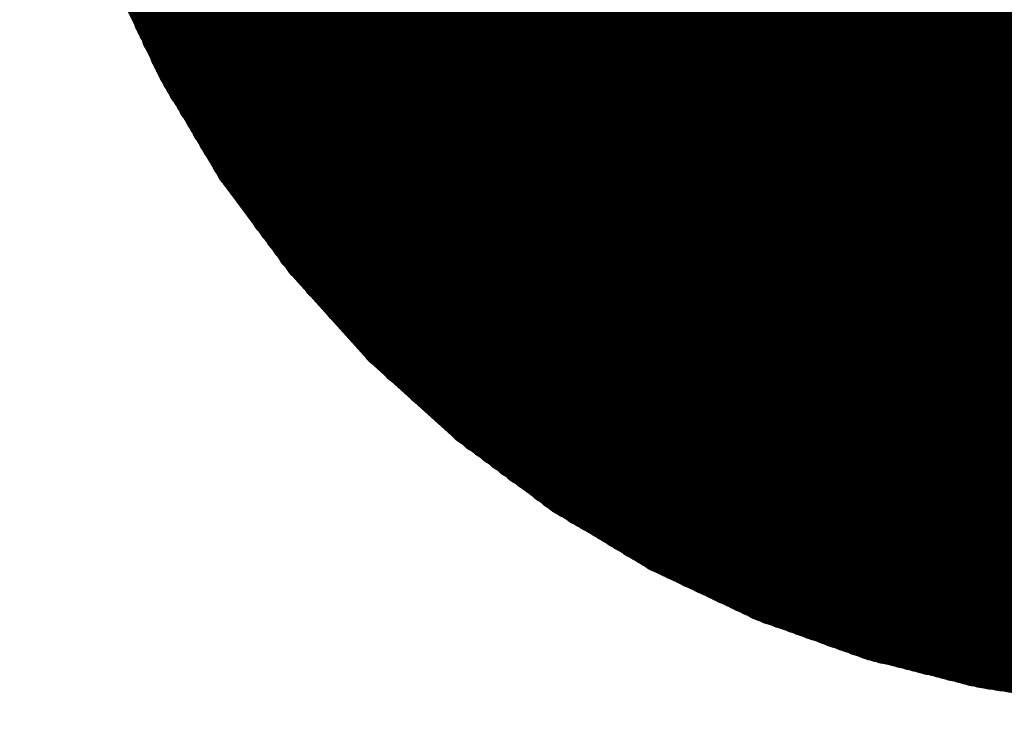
# Model space of a CAD drawing. Extents: x 0 to 65, y -0.2 to 30.2.
# Tile 174 of 237: x 35.418 to 35.885, y 15.45 to 15.777. Entities that reach past the tile are written whole.
import ezdxf

# ---------------------------------------------------------------- set-up
doc = ezdxf.new("R2010")
doc.units = 0
doc.layers.add('BOARD_GEOMETRY_SILKSCREEN_', color=1, linetype='CONTINUOUS')

msp = doc.modelspace()

# ---------------------------------------------------------------- linework, layer by layer
at = {"layer": 'BOARD_GEOMETRY_SILKSCREEN_', "const_width": 0.01905}
for points in [[(36.220654, 15.459202), (35.427666, 16.25219)], [(36.219384, 15.459202), (35.427666, 16.25092)], [(36.218622, 15.459202), (35.427666, 16.250158)], [(36.217352, 15.459202), (35.427666, 16.248888)], [(36.216336, 15.459202), (35.427666, 16.247872)], [(36.21532, 15.459202), (35.427666, 16.246856)], [(36.21405, 15.459202), (35.427666, 16.245586)], [(36.213288, 15.459202), (35.427666, 16.244824)], [(36.212018, 15.459202), (35.427666, 16.243554)], [(36.211002, 15.459202), (35.427666, 16.242538)], [(36.209986, 15.459202), (35.427666, 16.241522)], [(36.20897, 15.459202), (35.427666, 16.240252)], [(36.207954, 15.459202), (35.427666, 16.23949)], [(36.206684, 15.459202), (35.427666, 16.23822)], [(36.205668, 15.459202), (35.427666, 16.237204)], [(36.204652, 15.459202), (35.427666, 16.236188)], [(36.203636, 15.459202), (35.427666, 16.235172)], [(36.20262, 15.459202), (35.427666, 16.234156)], [(36.201604, 15.459202), (35.427666, 16.232886)], [(36.200334, 15.459202), (35.427666, 16.23187)], [(36.199572, 15.459202), (35.427666, 16.230854)], [(36.198302, 15.459202), (35.427666, 16.229838)], [(36.197286, 15.459202), (35.427666, 16.228822)], [(36.19627, 15.459202), (35.427666, 16.227806)], [(36.195, 15.459202), (35.427666, 16.226536)], [(36.194238, 15.459202), (35.427666, 16.22552)], [(36.192968, 15.459202), (35.427666, 16.224504)], [(36.191952, 15.459202), (35.427666, 16.223488)], [(36.190936, 15.459202), (35.427666, 16.222472)], [(36.189666, 15.459202), (35.427666, 16.221202)], [(36.188904, 15.459202), (35.427666, 16.22044)], [(36.187634, 15.459202), (35.427666, 16.21917)], [(36.186618, 15.459202), (35.427666, 16.218154)], [(36.185602, 15.459202), (35.427666, 16.217138)], [(36.184586, 15.459202), (35.427666, 16.215868)], [(36.18357, 15.459202), (35.427666, 16.215106)], [(36.1823, 15.459202), (35.427666, 16.213836)], [(36.181284, 15.459202), (35.427666, 16.21282)], [(36.180268, 15.459202), (35.427666, 16.211804)], [(36.179252, 15.459202), (35.427666, 16.210788)], [(36.178236, 15.459202), (35.427666, 16.209772)], [(36.17722, 15.459202), (35.427666, 16.208502)], [(36.17595, 15.459202), (35.427666, 16.207486)], [(36.174934, 15.459202), (35.427666, 16.20647)], [(36.173918, 15.459202), (35.427666, 16.205454)], [(36.172902, 15.459202), (35.427666, 16.204438)], [(36.171886, 15.459202), (35.427666, 16.203422)], [(36.170616, 15.459202), (35.427666, 16.202152)], [(36.169854, 15.459202), (35.427666, 16.201136)], [(36.168584, 15.459202), (35.427666, 16.20012)], [(36.167568, 15.459202), (35.427666, 16.199104)], [(36.166552, 15.459202), (35.427666, 16.198088)], [(36.165282, 15.459202), (35.427666, 16.196818)], [(36.16452, 15.459202), (35.427666, 16.196056)], [(36.16325, 15.459202), (35.427666, 16.194786)], [(36.162234, 15.459202), (35.427666, 16.19377)], [(36.161218, 15.459202), (35.427666, 16.192754)], [(36.160202, 15.459202), (35.427666, 16.191484)], [(36.159186, 15.459202), (35.427666, 16.190722)], [(36.157916, 15.459202), (35.427666, 16.189452)], [(36.1569, 15.459202), (35.427666, 16.188436)], [(36.155884, 15.459202), (35.427666, 16.18742)], [(36.154868, 15.459202), (35.427666, 16.18615)], [(36.153852, 15.459202), (35.427666, 16.185388)], [(36.152836, 15.459202), (35.427666, 16.184118)], [(36.151566, 15.459202), (35.427666, 16.183102)], [(36.15055, 15.459202), (35.427666, 16.182086)], [(36.149534, 15.459202), (35.427666, 16.18107)], [(36.148518, 15.459202), (35.427666, 16.180054)], [(36.147502, 15.459202), (35.427666, 16.178784)], [(36.146232, 15.459202), (35.427666, 16.177768)], [(36.14547, 15.459202), (35.427666, 16.176752)], [(36.1442, 15.459202), (35.427666, 16.175736)], [(36.143184, 15.459202), (35.427666, 16.17472)], [(36.142168, 15.459202), (35.427666, 16.173704)], [(36.140898, 15.459202), (35.427666, 16.172434)], [(36.140136, 15.459202), (35.427666, 16.171672)], [(36.138866, 15.459202), (35.427666, 16.170402)], [(36.13785, 15.459202), (35.427666, 16.169386)], [(36.136834, 15.459202), (35.427666, 16.16837)], [(36.135564, 15.459202), (35.427666, 16.1671)], [(36.134802, 15.459202), (35.427666, 16.166338)], [(36.133532, 15.459202), (35.427666, 16.165068)], [(36.132516, 15.459202), (35.427666, 16.164052)], [(36.1315, 15.459202), (35.427666, 16.163036)], [(36.130484, 15.459202), (35.427666, 16.161766)], [(36.129468, 15.459202), (35.427666, 16.161004)], [(36.128198, 15.459202), (35.427666, 16.159734)], [(36.127182, 15.459202), (35.427666, 16.158718)], [(36.126166, 15.459202), (35.427666, 16.157702)], [(36.12515, 15.459202), (35.427666, 16.156686)], [(36.124134, 15.459202), (35.427666, 16.15567)], [(36.123118, 15.459202), (35.427666, 16.1544)], [(36.121848, 15.459202), (35.427666, 16.153384)], [(36.121086, 15.459202), (35.427666, 16.152368)], [(36.119816, 15.459202), (35.427666, 16.151352)], [(36.1188, 15.459202), (35.427666, 16.150336)], [(36.117784, 15.459202), (35.427666, 16.14932)], [(36.116514, 15.459202), (35.427666, 16.14805)], [(36.115752, 15.459202), (35.427666, 16.147034)], [(36.114482, 15.459202), (35.427666, 16.146018)], [(36.113466, 15.459202), (35.427666, 16.145002)], [(36.11245, 15.459202), (35.427666, 16.143986)], [(36.11118, 15.459202), (35.427666, 16.142716)], [(36.110418, 15.459202), (35.427666, 16.141954)], [(36.109148, 15.459202), (35.427666, 16.140684)], [(36.108132, 15.459202), (35.427666, 16.139668)], [(36.107116, 15.459202), (35.427666, 16.138652)], [(36.1061, 15.459202), (35.427666, 16.137382)], [(36.105084, 15.459202), (35.427666, 16.13662)], [(36.103814, 15.459202), (35.427666, 16.13535)], [(36.102798, 15.459202), (35.427666, 16.134334)], [(36.101782, 15.459202), (35.427666, 16.133318)], [(36.100766, 15.459202), (35.427666, 16.132302)], [(36.09975, 15.459202), (35.427666, 16.131286)], [(36.098734, 15.459202), (35.427666, 16.130016)], [(36.097464, 15.459202), (35.427666, 16.129)], [(36.096448, 15.459202), (35.427666, 16.127984)], [(36.095432, 15.459202), (35.427666, 16.126968)], [(36.094416, 15.459202), (35.427666, 16.125952)], [(36.0934, 15.459202), (35.427666, 16.124936)], [(36.09213, 15.459202), (35.427666, 16.123666)], [(36.091368, 15.459202), (35.427666, 16.12265)], [(36.090098, 15.459202), (35.427666, 16.121634)], [(36.089082, 15.459202), (35.427666, 16.120618)], [(36.088066, 15.459202), (35.427666, 16.119602)], [(36.086796, 15.459202), (35.427666, 16.118332)], [(36.086034, 15.459202), (35.427666, 16.11757)], [(36.084764, 15.459202), (35.427666, 16.1163)], [(36.083748, 15.459202), (35.427666, 16.115284)], [(36.082732, 15.459202), (35.427666, 16.114268)], [(36.081462, 15.459202), (35.427666, 16.112998)], [(36.0807, 15.459202), (35.427666, 16.112236)], [(36.07943, 15.459202), (35.427666, 16.110966)], [(36.078414, 15.459202), (35.427666, 16.10995)], [(36.077398, 15.459202), (35.427666, 16.108934)], [(36.076382, 15.459202), (35.427666, 16.107664)], [(36.075366, 15.459202), (35.427666, 16.106902)], [(36.07435, 15.459202), (35.427666, 16.105632)], [(36.07308, 15.459202), (35.427666, 16.104616)], [(36.072064, 15.459202), (35.427666, 16.1036)], [(36.071048, 15.459202), (35.427666, 16.102584)], [(36.070032, 15.459202), (35.427666, 16.101568)], [(36.069016, 15.459202), (35.427666, 16.100298)], [(36.067746, 15.459202), (35.427666, 16.099282)], [(36.066984, 15.459202), (35.427666, 16.098266)], [(36.065714, 15.459202), (35.427666, 16.09725)], [(36.064698, 15.459202), (35.427666, 16.096234)], [(36.063682, 15.459202), (35.427666, 16.095218)], [(36.062412, 15.459202), (35.427666, 16.093948)], [(36.06165, 15.459202), (35.427666, 16.093186)], [(36.06038, 15.459202), (35.427666, 16.091916)], [(36.059364, 15.459202), (35.427666, 16.0909)], [(36.058348, 15.459202), (35.427666, 16.089884)], [(36.057078, 15.459202), (35.427666, 16.088614)], [(36.056316, 15.459202), (35.427666, 16.087852)], [(36.055046, 15.459202), (35.427666, 16.086582)], [(36.05403, 15.459202), (35.427666, 16.085566)], [(36.053014, 15.459202), (35.427666, 16.08455)], [(36.051998, 15.459202), (35.427666, 16.08328)], [(36.050982, 15.459202), (35.427666, 16.082518)], [(36.049712, 15.459202), (35.427666, 16.081248)], [(36.048696, 15.459202), (35.427666, 16.080232)], [(36.04768, 15.459202), (35.427666, 16.079216)], [(36.046664, 15.459202), (35.427666, 16.0782)], [(36.045648, 15.459202), (35.427666, 16.077184)], [(36.044632, 15.459202), (35.427666, 16.075914)], [(36.043362, 15.459202), (35.427666, 16.074898)], [(36.042346, 15.459202), (35.427666, 16.073882)], [(36.04133, 15.459202), (35.427666, 16.072866)], [(36.040314, 15.459202), (35.427666, 16.07185)], [(36.039298, 15.459202), (35.427666, 16.070834)], [(36.038028, 15.459202), (35.427666, 16.069564)], [(36.037266, 15.459202), (35.427666, 16.068548)], [(36.035996, 15.459202), (35.427666, 16.067532)], [(36.03498, 15.459202), (35.427666, 16.066516)], [(36.033964, 15.459202), (35.427666, 16.0655)], [(36.032694, 15.459202), (35.427666, 16.06423)], [(36.031932, 15.459202), (35.427666, 16.063468)], [(36.030662, 15.459202), (35.427666, 16.062198)], [(36.029646, 15.459202), (35.427666, 16.061182)], [(36.02863, 15.459202), (35.427666, 16.060166)], [(36.027614, 15.459202), (35.427666, 16.058896)], [(36.026598, 15.459202), (35.427666, 16.058134)], [(36.025328, 15.459202), (35.427666, 16.056864)], [(36.024312, 15.459202), (35.427666, 16.055848)], [(36.023296, 15.459202), (35.427666, 16.054832)], [(36.02228, 15.459202), (35.427666, 16.053562)], [(36.021264, 15.459202), (35.427666, 16.0528)], [(36.020248, 15.459202), (35.427666, 16.05153)], [(36.018978, 15.459202), (35.427666, 16.050514)], [(36.017962, 15.459202), (35.427666, 16.049498)], [(36.016946, 15.459202), (35.427666, 16.048482)], [(36.01593, 15.459202), (35.427666, 16.047466)], [(36.014914, 15.459202), (35.427666, 16.04645)], [(36.013644, 15.459202), (35.427666, 16.04518)], [(36.012882, 15.459202), (35.427666, 16.044164)], [(36.011612, 15.459202), (35.427666, 16.043148)], [(36.010596, 15.459202), (35.427666, 16.042132)], [(36.00958, 15.459202), (35.427666, 16.041116)], [(36.00831, 15.459202), (35.427666, 16.039846)], [(36.007548, 15.459202), (35.427666, 16.039084)], [(36.006278, 15.459202), (35.427666, 16.037814)], [(36.005262, 15.459202), (35.427666, 16.036798)], [(36.004246, 15.459202), (35.427666, 16.035782)], [(36.002976, 15.459202), (35.427666, 16.034512)], [(36.002214, 15.459202), (35.427666, 16.03375)], [(36.000944, 15.459202), (35.427666, 16.03248)], [(35.999928, 15.459202), (35.427666, 16.031464)], [(35.998912, 15.459202), (35.427666, 16.030448)], [(35.997896, 15.459202), (35.427666, 16.029178)], [(35.99688, 15.459202), (35.427666, 16.028416)], [(35.995864, 15.459202), (35.427666, 16.027146)], [(35.994594, 15.459202), (35.427666, 16.02613)], [(35.993578, 15.459202), (35.427666, 16.025114)], [(35.992562, 15.459202), (35.427666, 16.024098)], [(35.991546, 15.459202), (35.427666, 16.023082)], [(35.99053, 15.459202), (35.427666, 16.021812)], [(35.98926, 15.459202), (35.427666, 16.020796)], [(35.988498, 15.459202), (35.427666, 16.01978)], [(35.987228, 15.459202), (35.427666, 16.018764)], [(35.986212, 15.459202), (35.427666, 16.017748)], [(35.985196, 15.459202), (35.427666, 16.016732)], [(35.983926, 15.459202), (35.427666, 16.015462)], [(35.983164, 15.459202), (35.427666, 16.014446)], [(35.981894, 15.459202), (35.427666, 16.01343)], [(35.980878, 15.459202), (35.427666, 16.012414)], [(35.979608, 15.459202), (35.427666, 16.011144)], [(35.978592, 15.459202), (35.427666, 16.010128)], [(35.977322, 15.459202), (35.42792, 16.008858)], [(35.976306, 15.459456), (35.42792, 16.007842)], [(35.97529, 15.459456), (35.42792, 16.006572)], [(35.97402, 15.459456), (35.42792, 16.005556)], [(35.973004, 15.45971), (35.428174, 16.00454)], [(35.971734, 15.45971), (35.428174, 16.00327)], [(35.970718, 15.45971), (35.428174, 16.002254)], [(35.969448, 15.45971), (35.428428, 16.000984)], [(35.968432, 15.459964), (35.428428, 15.999968)], [(35.967416, 15.459964), (35.428428, 15.998698)], [(35.9664, 15.459964), (35.428428, 15.997936)], [(35.96513, 15.459964), (35.428428, 15.996666)], [(35.964114, 15.459964), (35.428428, 15.99565)], [(35.962844, 15.459964), (35.428428, 15.99438)], [(35.961828, 15.459964), (35.428682, 15.993364)], [(35.960558, 15.460218), (35.428682, 15.992094)], [(35.959542, 15.460218), (35.428682, 15.991078)], [(35.958526, 15.460218), (35.428682, 15.990062)], [(35.957256, 15.460472), (35.428936, 15.988792)], [(35.95624, 15.460472), (35.428936, 15.987776)], [(35.95497, 15.460472), (35.428936, 15.986506)], [(35.953954, 15.460472), (35.42919, 15.98549)], [(35.952684, 15.460726), (35.42919, 15.98422)], [(35.951922, 15.460726), (35.42919, 15.983204)], [(35.950652, 15.460726), (35.42919, 15.982188)], [(35.949636, 15.460726), (35.42919, 15.981172)], [(35.948366, 15.460726), (35.42919, 15.979902)], [(35.94735, 15.460726), (35.42919, 15.978886)], [(35.94608, 15.460726), (35.429444, 15.977616)], [(35.945064, 15.46098), (35.429444, 15.9766)], [(35.944048, 15.46098), (35.429444, 15.97533)], [(35.942778, 15.46098), (35.429698, 15.974314)], [(35.941762, 15.461234), (35.429698, 15.973298)], [(35.940492, 15.461234), (35.429698, 15.972028)], [(35.939476, 15.461234), (35.429698, 15.971012)], [(35.938206, 15.461488), (35.429952, 15.969742)], [(35.93719, 15.461488), (35.429952, 15.968726)], [(35.936174, 15.461488), (35.429952, 15.967456)], [(35.935158, 15.461488), (35.429952, 15.966694)], [(35.933888, 15.461488), (35.429952, 15.965424)], [(35.932872, 15.461488), (35.429952, 15.964408)], [(35.931602, 15.461488), (35.429952, 15.963138)], [(35.930586, 15.461742), (35.430206, 15.962122)], [(35.929316, 15.461742), (35.430206, 15.960852)], [(35.9283, 15.461742), (35.430206, 15.959836)], [(35.92703, 15.461996), (35.43046, 15.958566)], [(35.926014, 15.46225), (35.430714, 15.957296)], [(35.92449, 15.46225), (35.430714, 15.956026)], [(35.92322, 15.462504), (35.430968, 15.954756)], [(35.922204, 15.462758), (35.431222, 15.95374)], [(35.92068, 15.463012), (35.431476, 15.952216)], [(35.919664, 15.463012), (35.431476, 15.9512)], [(35.918394, 15.463266), (35.43173, 15.94993)], [(35.917124, 15.46352), (35.431984, 15.94866)], [(35.915854, 15.463774), (35.432238, 15.94739)], [(35.914584, 15.463774), (35.432238, 15.94612)], [(35.913314, 15.464028), (35.432492, 15.94485)], [(35.912298, 15.464282), (35.432746, 15.94358)], [(35.910774, 15.464536), (35.433, 15.94231)], [(35.909504, 15.464536), (35.433, 15.94104)], [(35.908488, 15.46479), (35.433254, 15.940024)], [(35.906964, 15.465044), (35.433508, 15.9385)], [(35.905948, 15.465298), (35.433762, 15.937484)], [(35.904678, 15.465298), (35.433762, 15.936214)], [(35.903408, 15.465552), (35.434016, 15.934944)], [(35.902138, 15.465806), (35.43427, 15.933674)], [(35.900868, 15.46606), (35.434524, 15.932404)], [(35.899598, 15.46606), (35.434524, 15.931134)], [(35.898582, 15.466314), (35.434778, 15.929864)], [(35.897058, 15.466568), (35.435032, 15.928594)], [(35.895788, 15.466568), (35.435286, 15.927324)], [(35.894772, 15.466822), (35.435286, 15.926308)], [(35.893248, 15.466822), (35.43554, 15.924784)], [(35.892232, 15.467076), (35.435794, 15.923768)], [(35.890962, 15.46733), (35.436048, 15.922498)], [(35.889692, 15.467584), (35.436048, 15.921228)], [(35.888422, 15.467584), (35.436302, 15.919958)], [(35.887152, 15.467838), (35.436556, 15.918688)], [(35.885882, 15.468092), (35.43681, 15.917418)], [(35.884866, 15.468346), (35.43681, 15.916148)], [(35.883342, 15.468346), (35.43681, 15.914878)], [(35.882072, 15.4686), (35.437064, 15.913608)], [(35.881056, 15.468854), (35.437318, 15.912592)], [(35.879532, 15.469108), (35.437572, 15.911068)], [(35.878516, 15.469108), (35.437572, 15.910052)], [(35.877246, 15.469362), (35.437826, 15.908782)], [(35.875976, 15.469616), (35.43808, 15.907512)], [(35.874706, 15.46987), (35.438334, 15.906242)], [(35.873436, 15.470124), (35.438588, 15.904972)], [(35.871912, 15.470632), (35.439096, 15.903448)], [(35.870388, 15.470632), (35.43935, 15.901924)], [(35.869118, 15.47114), (35.439604, 15.900654)], [(35.867594, 15.471394), (35.439858, 15.89913)], [(35.866324, 15.471902), (35.440366, 15.89786)], [(35.8648, 15.472156), (35.44062, 15.896336)], [(35.86353, 15.472664), (35.441128, 15.895066)], [(35.862006, 15.472918), (35.441382, 15.893542)], [(35.860482, 15.473172), (35.44189, 15.892018)], [(35.859212, 15.47368), (35.442144, 15.890748)], [(35.857688, 15.473934), (35.442398, 15.889224)], [(35.856418, 15.474442), (35.442906, 15.887954)], [(35.854894, 15.474696), (35.44316, 15.88643)], [(35.853624, 15.475204), (35.443668, 15.88516)], [(35.8521, 15.475458), (35.443922, 15.883636)], [(35.850576, 15.475966), (35.44443, 15.882112)], [(35.849306, 15.475966), (35.444684, 15.880588)], [(35.847782, 15.476474), (35.445192, 15.879318)], [(35.846512, 15.476728), (35.445192, 15.878048)], [(35.844988, 15.477236), (35.4457, 15.876524)], [(35.843718, 15.47749), (35.445954, 15.875254)], [(35.842194, 15.477998), (35.446462, 15.87373)], [(35.84067, 15.478252), (35.446716, 15.872206)], [(35.8394, 15.47876), (35.447224, 15.870682)], [(35.837876, 15.479014), (35.447478, 15.869412)], [(35.836606, 15.479268), (35.447732, 15.868142)], [(35.835082, 15.479776), (35.44824, 15.866618)], [(35.833812, 15.48003), (35.448494, 15.865348)], [(35.832288, 15.480538), (35.449002, 15.863824)], [(35.830764, 15.480792), (35.449256, 15.8623)], [(35.829494, 15.4813), (35.449764, 15.860776)], [(35.82797, 15.4813), (35.450018, 15.859506)], [(35.8267, 15.481808), (35.450526, 15.857982)], [(35.825176, 15.482062), (35.450526, 15.856712)], [(35.823906, 15.48257), (35.451034, 15.855442)], [(35.822382, 15.482824), (35.451288, 15.853918)], [(35.820858, 15.483332), (35.45205, 15.852394)], [(35.819334, 15.484094), (35.452558, 15.850616)], [(35.817556, 15.484602), (35.453066, 15.849092)], [(35.815778, 15.48511), (35.453574, 15.847314)], [(35.814254, 15.485872), (35.454336, 15.845536)], [(35.812476, 15.48638), (35.454844, 15.844012)], [(35.810952, 15.486888), (35.455352, 15.842488)], [(35.809428, 15.487396), (35.45586, 15.84071)], [(35.80765, 15.488158), (35.456622, 15.839186)], [(35.805872, 15.488666), (35.457384, 15.837408)], [(35.804348, 15.489174), (35.457892, 15.83563)], [(35.80257, 15.489936), (35.4584, 15.834106)], [(35.801046, 15.490444), (35.458908, 15.832582)], [(35.799522, 15.491206), (35.45967, 15.830804)], [(35.797744, 15.491714), (35.460178, 15.82928)], [(35.795966, 15.492222), (35.460686, 15.827502)], [(35.794442, 15.49273), (35.461194, 15.825724)], [(35.792664, 15.493492), (35.461956, 15.8242)], [(35.79114, 15.494), (35.462718, 15.822676)], [(35.789616, 15.494508), (35.463226, 15.820898)], [(35.787838, 15.49527), (35.463734, 15.819374)], [(35.78606, 15.495778), (35.464242, 15.817596)], [(35.784282, 15.49654), (35.465004, 15.815818)], [(35.782758, 15.497048), (35.465512, 15.814294)], [(35.781234, 15.497556), (35.46602, 15.81277)], [(35.779456, 15.498064), (35.466528, 15.810992)], [(35.777932, 15.498826), (35.46729, 15.809468)], [(35.776154, 15.499334), (35.467798, 15.80769)], [(35.774376, 15.499842), (35.46856, 15.805912)], [(35.772852, 15.500604), (35.469068, 15.804388)], [(35.771328, 15.501112), (35.469576, 15.802864)], [(35.493198, 15.75308), (35.46983, 15.802102)], [(35.769296, 15.501874), (35.470338, 15.800832)], [(35.767518, 15.50289), (35.471354, 15.799054)], [(35.765232, 15.503906), (35.47237, 15.796768)], [(35.763454, 15.504922), (35.473386, 15.794736)], [(35.761422, 15.505684), (35.474148, 15.792958)], [(35.75939, 15.5067), (35.475164, 15.790672)], [(35.757358, 15.507716), (35.47618, 15.788894)], [(35.755326, 15.508732), (35.477196, 15.786862)], [(35.753294, 15.509494), (35.477958, 15.78483)], [(35.751262, 15.51051), (35.478974, 15.782798)], [(35.74923, 15.511526), (35.47999, 15.780766)], [(35.747198, 15.512542), (35.481006, 15.778734)], [(35.74542, 15.513304), (35.481768, 15.776702)], [(35.743134, 15.51432), (35.482784, 15.77467)], [(35.741356, 15.515336), (35.4838, 15.772638)], [(35.739324, 15.516352), (35.484816, 15.77086)], [(35.737038, 15.517114), (35.485578, 15.768574)], [(35.73526, 15.51813), (35.486594, 15.766796)], [(35.733228, 15.519146), (35.48761, 15.764764)], [(35.731196, 15.520162), (35.488626, 15.762732)], [(35.729164, 15.520924), (35.489388, 15.7607)], [(35.727132, 15.52194), (35.490404, 15.758668)], [(35.7251, 15.522956), (35.49142, 15.756636)], [(35.723068, 15.523972), (35.492436, 15.754604)], [(35.520884, 15.706344), (35.493198, 15.75308)], [(35.721036, 15.524734), (35.493452, 15.752572)], [(35.718242, 15.526512), (35.494976, 15.749778)], [(35.715702, 15.528036), (35.4965, 15.747238)], [(35.713162, 15.52956), (35.498024, 15.744444)], [(35.710368, 15.531084), (35.499802, 15.741904)], [(35.707828, 15.532862), (35.501326, 15.739364)], [(35.705034, 15.534386), (35.50285, 15.73657)], [(35.702494, 15.53591), (35.504628, 15.73403)], [(35.6997, 15.537688), (35.506152, 15.731236)], [(35.69716, 15.539212), (35.507676, 15.728696)], [(35.69462, 15.540736), (35.5092, 15.725902)], [(35.69208, 15.54226), (35.510724, 15.723616)], [(35.689286, 15.543784), (35.512248, 15.720822)], [(35.686746, 15.545308), (35.513772, 15.718282)], [(35.683952, 15.546832), (35.51555, 15.715488)], [(35.681412, 15.54861), (35.517074, 15.712948)], [(35.678618, 15.550134), (35.518598, 15.710154)], [(35.676078, 15.551658), (35.520376, 15.707614)], [(35.553396, 15.662656), (35.520884, 15.706344)], [(35.672522, 15.554198), (35.522662, 15.704058)], [(35.668458, 15.557246), (35.52571, 15.699994)], [(35.664648, 15.560294), (35.528758, 15.69593)], [(35.66033, 15.563342), (35.531806, 15.691866)], [(35.656266, 15.566136), (35.534854, 15.687802)], [(35.652202, 15.569184), (35.537648, 15.683738)], [(35.648138, 15.572232), (35.540696, 15.679674)], [(35.644074, 15.57528), (35.543744, 15.67561)], [(35.64001, 15.578328), (35.546792, 15.671546)], [(35.635692, 15.581376), (35.54984, 15.667228)], [(35.631882, 15.584424), (35.552888, 15.663418)], [(35.590226, 15.621762), (35.553396, 15.662656)], [(35.621976, 15.593314), (35.561778, 15.653258)], [(35.610546, 15.603474), (35.571938, 15.642082)], [(35.599116, 15.613634), (35.582352, 15.630652)], [(35.63112, 15.584932), (35.590226, 15.621762)], [(35.675062, 15.55242), (35.63112, 15.584932)], [(35.721544, 15.52448), (35.675062, 15.55242)], [(35.770566, 15.501366), (35.721544, 15.52448)], [(35.82162, 15.483078), (35.770566, 15.501366)], [(35.874198, 15.46987), (35.82162, 15.483078)], [(35.9283, 15.461742), (35.874198, 15.46987)]]:
    msp.add_lwpolyline(points, dxfattribs=at)
at = {"layer": 'BOARD_GEOMETRY_SILKSCREEN_', "const_width": 0.009652}
for points in [[(35.475164, 15.780766, -1), (35.484816, 15.780766)], [(35.482784, 15.78483, -1), (35.473132, 15.78483)], [(35.4838, 15.782798, -1), (35.474148, 15.782798)], [(35.484816, 15.780766, -1), (35.475164, 15.780766)], [(35.47618, 15.778734, -1), (35.485832, 15.778734)], [(35.476942, 15.776702, -1), (35.486594, 15.776702)], [(35.485832, 15.778734, -1), (35.47618, 15.778734)], [(35.486594, 15.776702, -1), (35.476942, 15.776702)], [(35.477958, 15.77467, -1), (35.48761, 15.77467)], [(35.478974, 15.772638, -1), (35.488626, 15.772638)], [(35.47999, 15.77086, -1), (35.489642, 15.77086)], [(35.48761, 15.77467, -1), (35.477958, 15.77467)], [(35.488626, 15.772638, -1), (35.478974, 15.772638)], [(35.489642, 15.77086, -1), (35.47999, 15.77086)], [(35.480752, 15.768574, -1), (35.490404, 15.768574)], [(35.481768, 15.766796, -1), (35.49142, 15.766796)], [(35.490404, 15.768574, -1), (35.480752, 15.768574)], [(35.49142, 15.766796, -1), (35.481768, 15.766796)], [(35.482784, 15.764764, -1), (35.492436, 15.764764)], [(35.4838, 15.762732, -1), (35.493452, 15.762732)], [(35.492436, 15.764764, -1), (35.482784, 15.764764)], [(35.493452, 15.762732, -1), (35.4838, 15.762732)], [(35.484562, 15.7607, -1), (35.494214, 15.7607)], [(35.485578, 15.758668, -1), (35.49523, 15.758668)], [(35.494214, 15.7607, -1), (35.484562, 15.7607)], [(35.49523, 15.758668, -1), (35.485578, 15.758668)], [(35.486594, 15.756636, -1), (35.496246, 15.756636)], [(35.48761, 15.754604, -1), (35.497262, 15.754604)], [(35.488372, 15.75308, -1), (35.498024, 15.75308)], [(35.488372, 15.75308, -1), (35.498024, 15.75308)], [(35.488626, 15.752572, -1), (35.498278, 15.752572)], [(35.496246, 15.756636, -1), (35.486594, 15.756636)], [(35.497262, 15.754604, -1), (35.48761, 15.754604)], [(35.498024, 15.75308, -1), (35.488372, 15.75308)], [(35.498024, 15.75308, -1), (35.488372, 15.75308)], [(35.498278, 15.752572, -1), (35.488626, 15.752572)], [(35.49015, 15.749778, -1), (35.499802, 15.749778)], [(35.499802, 15.749778, -1), (35.49015, 15.749778)], [(35.491674, 15.747238, -1), (35.501326, 15.747238)], [(35.493198, 15.744444, -1), (35.50285, 15.744444)], [(35.501326, 15.747238, -1), (35.491674, 15.747238)], [(35.50285, 15.744444, -1), (35.493198, 15.744444)], [(35.494976, 15.741904, -1), (35.504628, 15.741904)], [(35.4965, 15.739364, -1), (35.506152, 15.739364)], [(35.504628, 15.741904, -1), (35.494976, 15.741904)], [(35.506152, 15.739364, -1), (35.4965, 15.739364)], [(35.498024, 15.73657, -1), (35.507676, 15.73657)], [(35.499802, 15.73403, -1), (35.509454, 15.73403)], [(35.507676, 15.73657, -1), (35.498024, 15.73657)], [(35.509454, 15.73403, -1), (35.499802, 15.73403)], [(35.501326, 15.731236, -1), (35.510978, 15.731236)], [(35.510978, 15.731236, -1), (35.501326, 15.731236)], [(35.50285, 15.728696, -1), (35.512502, 15.728696)], [(35.504374, 15.725902, -1), (35.514026, 15.725902)], [(35.512502, 15.728696, -1), (35.50285, 15.728696)], [(35.514026, 15.725902, -1), (35.504374, 15.725902)], [(35.505898, 15.723616, -1), (35.51555, 15.723616)], [(35.507422, 15.720822, -1), (35.517074, 15.720822)], [(35.51555, 15.723616, -1), (35.505898, 15.723616)], [(35.517074, 15.720822, -1), (35.507422, 15.720822)], [(35.508946, 15.718282, -1), (35.518598, 15.718282)], [(35.510724, 15.715488, -1), (35.520376, 15.715488)], [(35.518598, 15.718282, -1), (35.508946, 15.718282)], [(35.520376, 15.715488, -1), (35.510724, 15.715488)], [(35.512248, 15.712948, -1), (35.5219, 15.712948)], [(35.513772, 15.710154, -1), (35.523424, 15.710154)], [(35.5219, 15.712948, -1), (35.512248, 15.712948)], [(35.51555, 15.707614, -1), (35.525202, 15.707614)], [(35.516058, 15.706344, -1), (35.52571, 15.706344)], [(35.516058, 15.706344, -1), (35.52571, 15.706344)], [(35.523424, 15.710154, -1), (35.513772, 15.710154)], [(35.525202, 15.707614, -1), (35.51555, 15.707614)], [(35.52571, 15.706344, -1), (35.516058, 15.706344)], [(35.52571, 15.706344, -1), (35.516058, 15.706344)], [(35.517836, 15.704058, -1), (35.527488, 15.704058)], [(35.527488, 15.704058, -1), (35.517836, 15.704058)], [(35.520884, 15.699994, -1), (35.530536, 15.699994)], [(35.530536, 15.699994, -1), (35.520884, 15.699994)], [(35.523932, 15.69593, -1), (35.533584, 15.69593)], [(35.52698, 15.691866, -1), (35.536632, 15.691866)], [(35.533584, 15.69593, -1), (35.523932, 15.69593)], [(35.536632, 15.691866, -1), (35.52698, 15.691866)], [(35.530028, 15.687802, -1), (35.53968, 15.687802)], [(35.53968, 15.687802, -1), (35.530028, 15.687802)], [(35.532822, 15.683738, -1), (35.542474, 15.683738)], [(35.542474, 15.683738, -1), (35.532822, 15.683738)], [(35.53587, 15.679674, -1), (35.545522, 15.679674)], [(35.545522, 15.679674, -1), (35.53587, 15.679674)], [(35.538918, 15.67561, -1), (35.54857, 15.67561)], [(35.54857, 15.67561, -1), (35.538918, 15.67561)], [(35.541966, 15.671546, -1), (35.551618, 15.671546)], [(35.551618, 15.671546, -1), (35.541966, 15.671546)], [(35.545014, 15.667228, -1), (35.554666, 15.667228)], [(35.548062, 15.663418, -1), (35.557714, 15.663418)], [(35.554666, 15.667228, -1), (35.545014, 15.667228)], [(35.54857, 15.662656, -1), (35.558222, 15.662656)], [(35.54857, 15.662656, -1), (35.558222, 15.662656)], [(35.557714, 15.663418, -1), (35.548062, 15.663418)], [(35.558222, 15.662656, -1), (35.54857, 15.662656)], [(35.558222, 15.662656, -1), (35.54857, 15.662656)], [(35.556952, 15.653258, -1), (35.566604, 15.653258)], [(35.566604, 15.653258, -1), (35.556952, 15.653258)], [(35.567112, 15.642082, -1), (35.576764, 15.642082)], [(35.576764, 15.642082, -1), (35.567112, 15.642082)], [(35.577526, 15.630652, -1), (35.587178, 15.630652)], [(35.587178, 15.630652, -1), (35.577526, 15.630652)], [(35.5854, 15.621762, -1), (35.595052, 15.621762)], [(35.5854, 15.621762, -1), (35.595052, 15.621762)], [(35.595052, 15.621762, -1), (35.5854, 15.621762)], [(35.595052, 15.621762, -1), (35.5854, 15.621762)], [(35.59429, 15.613634, -1), (35.603942, 15.613634)], [(35.603942, 15.613634, -1), (35.59429, 15.613634)], [(35.60572, 15.603474, -1), (35.615372, 15.603474)], [(35.615372, 15.603474, -1), (35.60572, 15.603474)], [(35.61715, 15.593314, -1), (35.626802, 15.593314)], [(35.626802, 15.593314, -1), (35.61715, 15.593314)], [(35.626294, 15.584932, -1), (35.635946, 15.584932)], [(35.626294, 15.584932, -1), (35.635946, 15.584932)], [(35.627056, 15.584424, -1), (35.636708, 15.584424)], [(35.635946, 15.584932, -1), (35.626294, 15.584932)], [(35.635946, 15.584932, -1), (35.626294, 15.584932)], [(35.636708, 15.584424, -1), (35.627056, 15.584424)], [(35.630866, 15.581376, -1), (35.640518, 15.581376)], [(35.640518, 15.581376, -1), (35.630866, 15.581376)], [(35.635184, 15.578328, -1), (35.644836, 15.578328)], [(35.639248, 15.57528, -1), (35.6489, 15.57528)], [(35.644836, 15.578328, -1), (35.635184, 15.578328)], [(35.6489, 15.57528, -1), (35.639248, 15.57528)], [(35.643312, 15.572232, -1), (35.652964, 15.572232)], [(35.652964, 15.572232, -1), (35.643312, 15.572232)], [(35.647376, 15.569184, -1), (35.657028, 15.569184)], [(35.65144, 15.566136, -1), (35.661092, 15.566136)], [(35.657028, 15.569184, -1), (35.647376, 15.569184)], [(35.661092, 15.566136, -1), (35.65144, 15.566136)], [(35.655504, 15.563342, -1), (35.665156, 15.563342)], [(35.665156, 15.563342, -1), (35.655504, 15.563342)], [(35.659822, 15.560294, -1), (35.669474, 15.560294)], [(35.663632, 15.557246, -1), (35.673284, 15.557246)], [(35.669474, 15.560294, -1), (35.659822, 15.560294)], [(35.673284, 15.557246, -1), (35.663632, 15.557246)], [(35.667696, 15.554198, -1), (35.677348, 15.554198)], [(35.670236, 15.55242, -1), (35.679888, 15.55242)], [(35.670236, 15.55242, -1), (35.679888, 15.55242)], [(35.671252, 15.551658, -1), (35.680904, 15.551658)], [(35.677348, 15.554198, -1), (35.667696, 15.554198)], [(35.679888, 15.55242, -1), (35.670236, 15.55242)], [(35.679888, 15.55242, -1), (35.670236, 15.55242)], [(35.680904, 15.551658, -1), (35.671252, 15.551658)], [(35.673792, 15.550134, -1), (35.683444, 15.550134)], [(35.676586, 15.54861, -1), (35.686238, 15.54861)], [(35.679126, 15.546832, -1), (35.688778, 15.546832)], [(35.683444, 15.550134, -1), (35.673792, 15.550134)], [(35.686238, 15.54861, -1), (35.676586, 15.54861)], [(35.68192, 15.545308, -1), (35.691572, 15.545308)], [(35.68446, 15.543784, -1), (35.694112, 15.543784)], [(35.687254, 15.54226, -1), (35.696906, 15.54226)], [(35.688778, 15.546832, -1), (35.679126, 15.546832)], [(35.691572, 15.545308, -1), (35.68192, 15.545308)], [(35.694112, 15.543784, -1), (35.68446, 15.543784)], [(35.696906, 15.54226, -1), (35.687254, 15.54226)], [(35.689794, 15.540736, -1), (35.699446, 15.540736)], [(35.692334, 15.539212, -1), (35.701986, 15.539212)], [(35.694874, 15.537688, -1), (35.704526, 15.537688)], [(35.699446, 15.540736, -1), (35.689794, 15.540736)], [(35.701986, 15.539212, -1), (35.692334, 15.539212)], [(35.704526, 15.537688, -1), (35.694874, 15.537688)], [(35.697668, 15.53591, -1), (35.70732, 15.53591)], [(35.700208, 15.534386, -1), (35.70986, 15.534386)], [(35.703002, 15.532862, -1), (35.712654, 15.532862)], [(35.70732, 15.53591, -1), (35.697668, 15.53591)], [(35.70986, 15.534386, -1), (35.700208, 15.534386)], [(35.705542, 15.531084, -1), (35.715194, 15.531084)], [(35.708336, 15.52956, -1), (35.717988, 15.52956)], [(35.712654, 15.532862, -1), (35.703002, 15.532862)], [(35.715194, 15.531084, -1), (35.705542, 15.531084)], [(35.717988, 15.52956, -1), (35.708336, 15.52956)], [(35.710876, 15.528036, -1), (35.720528, 15.528036)], [(35.713416, 15.526512, -1), (35.723068, 15.526512)], [(35.71621, 15.524734, -1), (35.725862, 15.524734)], [(35.716718, 15.52448, -1), (35.72637, 15.52448)], [(35.716718, 15.52448, -1), (35.72637, 15.52448)], [(35.718242, 15.523972, -1), (35.727894, 15.523972)], [(35.720528, 15.528036, -1), (35.710876, 15.528036)], [(35.723068, 15.526512, -1), (35.713416, 15.526512)], [(35.725862, 15.524734, -1), (35.71621, 15.524734)], [(35.72637, 15.52448, -1), (35.716718, 15.52448)], [(35.72637, 15.52448, -1), (35.716718, 15.52448)], [(35.727894, 15.523972, -1), (35.718242, 15.523972)], [(35.720274, 15.522956, -1), (35.729926, 15.522956)], [(35.722306, 15.52194, -1), (35.731958, 15.52194)], [(35.724338, 15.520924, -1), (35.73399, 15.520924)], [(35.72637, 15.520162, -1), (35.736022, 15.520162)], [(35.728402, 15.519146, -1), (35.738054, 15.519146)], [(35.729926, 15.522956, -1), (35.720274, 15.522956)], [(35.731958, 15.52194, -1), (35.722306, 15.52194)], [(35.73399, 15.520924, -1), (35.724338, 15.520924)], [(35.736022, 15.520162, -1), (35.72637, 15.520162)], [(35.738054, 15.519146, -1), (35.728402, 15.519146)], [(35.730434, 15.51813, -1), (35.740086, 15.51813)], [(35.732212, 15.517114, -1), (35.741864, 15.517114)], [(35.734498, 15.516352, -1), (35.74415, 15.516352)], [(35.73653, 15.515336, -1), (35.746182, 15.515336)], [(35.738308, 15.51432, -1), (35.74796, 15.51432)], [(35.740086, 15.51813, -1), (35.730434, 15.51813)], [(35.741864, 15.517114, -1), (35.732212, 15.517114)], [(35.74415, 15.516352, -1), (35.734498, 15.516352)], [(35.746182, 15.515336, -1), (35.73653, 15.515336)], [(35.74796, 15.51432, -1), (35.738308, 15.51432)], [(35.740594, 15.513304, -1), (35.750246, 15.513304)], [(35.742372, 15.512542, -1), (35.752024, 15.512542)], [(35.744404, 15.511526, -1), (35.754056, 15.511526)], [(35.746436, 15.51051, -1), (35.756088, 15.51051)], [(35.748468, 15.509494, -1), (35.75812, 15.509494)], [(35.750246, 15.513304, -1), (35.740594, 15.513304)], [(35.752024, 15.512542, -1), (35.742372, 15.512542)], [(35.754056, 15.511526, -1), (35.744404, 15.511526)], [(35.756088, 15.51051, -1), (35.746436, 15.51051)], [(35.7505, 15.508732, -1), (35.760152, 15.508732)], [(35.752532, 15.507716, -1), (35.762184, 15.507716)], [(35.754564, 15.5067, -1), (35.764216, 15.5067)], [(35.756596, 15.505684, -1), (35.766248, 15.505684)], [(35.758628, 15.504922, -1), (35.76828, 15.504922)], [(35.75812, 15.509494, -1), (35.748468, 15.509494)], [(35.760152, 15.508732, -1), (35.7505, 15.508732)], [(35.762184, 15.507716, -1), (35.752532, 15.507716)], [(35.764216, 15.5067, -1), (35.754564, 15.5067)], [(35.766248, 15.505684, -1), (35.756596, 15.505684)], [(35.76828, 15.504922, -1), (35.758628, 15.504922)], [(35.760406, 15.503906, -1), (35.770058, 15.503906)], [(35.762692, 15.50289, -1), (35.772344, 15.50289)], [(35.76447, 15.501874, -1), (35.774122, 15.501874)], [(35.76574, 15.501366, -1), (35.775392, 15.501366)], [(35.76574, 15.501366, -1), (35.775392, 15.501366)], [(35.766502, 15.501112, -1), (35.776154, 15.501112)], [(35.768026, 15.500604, -1), (35.777678, 15.500604)], [(35.770058, 15.503906, -1), (35.760406, 15.503906)], [(35.772344, 15.50289, -1), (35.762692, 15.50289)], [(35.774122, 15.501874, -1), (35.76447, 15.501874)], [(35.775392, 15.501366, -1), (35.76574, 15.501366)], [(35.775392, 15.501366, -1), (35.76574, 15.501366)], [(35.776154, 15.501112, -1), (35.766502, 15.501112)], [(35.777678, 15.500604, -1), (35.768026, 15.500604)], [(35.76955, 15.499842, -1), (35.779202, 15.499842)], [(35.771328, 15.499334, -1), (35.78098, 15.499334)], [(35.773106, 15.498826, -1), (35.782758, 15.498826)], [(35.77463, 15.498064, -1), (35.784282, 15.498064)], [(35.776408, 15.497556, -1), (35.78606, 15.497556)], [(35.777932, 15.497048, -1), (35.787584, 15.497048)], [(35.779456, 15.49654, -1), (35.789108, 15.49654)], [(35.781234, 15.495778, -1), (35.790886, 15.495778)], [(35.779202, 15.499842, -1), (35.76955, 15.499842)], [(35.78098, 15.499334, -1), (35.771328, 15.499334)], [(35.782758, 15.498826, -1), (35.773106, 15.498826)], [(35.784282, 15.498064, -1), (35.77463, 15.498064)], [(35.78606, 15.497556, -1), (35.776408, 15.497556)], [(35.787584, 15.497048, -1), (35.777932, 15.497048)], [(35.789108, 15.49654, -1), (35.779456, 15.49654)], [(35.790886, 15.495778, -1), (35.781234, 15.495778)], [(35.783012, 15.49527, -1), (35.792664, 15.49527)], [(35.78479, 15.494508, -1), (35.794442, 15.494508)], [(35.786314, 15.494, -1), (35.795966, 15.494)], [(35.787838, 15.493492, -1), (35.79749, 15.493492)], [(35.789616, 15.49273, -1), (35.799268, 15.49273)], [(35.79114, 15.492222, -1), (35.800792, 15.492222)], [(35.792918, 15.491714, -1), (35.80257, 15.491714)], [(35.794696, 15.491206, -1), (35.804348, 15.491206)], [(35.792664, 15.49527, -1), (35.783012, 15.49527)], [(35.794442, 15.494508, -1), (35.78479, 15.494508)], [(35.795966, 15.494, -1), (35.786314, 15.494)], [(35.79749, 15.493492, -1), (35.787838, 15.493492)], [(35.799268, 15.49273, -1), (35.789616, 15.49273)], [(35.800792, 15.492222, -1), (35.79114, 15.492222)], [(35.80257, 15.491714, -1), (35.792918, 15.491714)], [(35.804348, 15.491206, -1), (35.794696, 15.491206)], [(35.79622, 15.490444, -1), (35.805872, 15.490444)], [(35.797744, 15.489936, -1), (35.807396, 15.489936)], [(35.799522, 15.489174, -1), (35.809174, 15.489174)], [(35.801046, 15.488666, -1), (35.810698, 15.488666)], [(35.802824, 15.488158, -1), (35.812476, 15.488158)], [(35.804602, 15.487396, -1), (35.814254, 15.487396)], [(35.806126, 15.486888, -1), (35.815778, 15.486888)], [(35.80765, 15.48638, -1), (35.817302, 15.48638)], [(35.805872, 15.490444, -1), (35.79622, 15.490444)], [(35.807396, 15.489936, -1), (35.797744, 15.489936)], [(35.809174, 15.489174, -1), (35.799522, 15.489174)], [(35.810698, 15.488666, -1), (35.801046, 15.488666)], [(35.812476, 15.488158, -1), (35.802824, 15.488158)], [(35.814254, 15.487396, -1), (35.804602, 15.487396)], [(35.815778, 15.486888, -1), (35.806126, 15.486888)], [(35.817302, 15.48638, -1), (35.80765, 15.48638)], [(35.809428, 15.485872, -1), (35.81908, 15.485872)], [(35.810952, 15.48511, -1), (35.820604, 15.48511)], [(35.81273, 15.484602, -1), (35.822382, 15.484602)], [(35.814508, 15.484094, -1), (35.82416, 15.484094)], [(35.816032, 15.483332, -1), (35.825684, 15.483332)], [(35.816794, 15.483078, -1), (35.826446, 15.483078)], [(35.816794, 15.483078, -1), (35.826446, 15.483078)], [(35.817556, 15.482824, -1), (35.827208, 15.482824)], [(35.81908, 15.48257, -1), (35.828732, 15.48257)], [(35.82035, 15.482062, -1), (35.830002, 15.482062)], [(35.821874, 15.481808, -1), (35.831526, 15.481808)], [(35.81908, 15.485872, -1), (35.809428, 15.485872)], [(35.820604, 15.48511, -1), (35.810952, 15.48511)], [(35.822382, 15.484602, -1), (35.81273, 15.484602)], [(35.82416, 15.484094, -1), (35.814508, 15.484094)], [(35.825684, 15.483332, -1), (35.816032, 15.483332)], [(35.826446, 15.483078, -1), (35.816794, 15.483078)], [(35.826446, 15.483078, -1), (35.816794, 15.483078)], [(35.827208, 15.482824, -1), (35.817556, 15.482824)], [(35.828732, 15.48257, -1), (35.81908, 15.48257)], [(35.830002, 15.482062, -1), (35.82035, 15.482062)], [(35.831526, 15.481808, -1), (35.821874, 15.481808)], [(35.823144, 15.4813, -1), (35.832796, 15.4813)], [(35.824668, 15.4813, -1), (35.83432, 15.4813)], [(35.825938, 15.480792, -1), (35.83559, 15.480792)], [(35.827462, 15.480538, -1), (35.837114, 15.480538)], [(35.828986, 15.48003, -1), (35.838638, 15.48003)], [(35.830256, 15.479776, -1), (35.839908, 15.479776)], [(35.83178, 15.479268, -1), (35.841432, 15.479268)], [(35.83305, 15.479014, -1), (35.842702, 15.479014)], [(35.834574, 15.47876, -1), (35.844226, 15.47876)], [(35.835844, 15.478252, -1), (35.845496, 15.478252)], [(35.837368, 15.477998, -1), (35.84702, 15.477998)], [(35.838892, 15.47749, -1), (35.848544, 15.47749)], [(35.840162, 15.477236, -1), (35.849814, 15.477236)], [(35.832796, 15.4813, -1), (35.823144, 15.4813)], [(35.83432, 15.4813, -1), (35.824668, 15.4813)], [(35.83559, 15.480792, -1), (35.825938, 15.480792)], [(35.837114, 15.480538, -1), (35.827462, 15.480538)], [(35.838638, 15.48003, -1), (35.828986, 15.48003)], [(35.839908, 15.479776, -1), (35.830256, 15.479776)], [(35.841432, 15.479268, -1), (35.83178, 15.479268)], [(35.842702, 15.479014, -1), (35.83305, 15.479014)], [(35.844226, 15.47876, -1), (35.834574, 15.47876)], [(35.845496, 15.478252, -1), (35.835844, 15.478252)], [(35.84702, 15.477998, -1), (35.837368, 15.477998)], [(35.848544, 15.47749, -1), (35.838892, 15.47749)], [(35.849814, 15.477236, -1), (35.840162, 15.477236)], [(35.841686, 15.476728, -1), (35.851338, 15.476728)], [(35.842956, 15.476474, -1), (35.852608, 15.476474)], [(35.84448, 15.475966, -1), (35.854132, 15.475966)], [(35.84575, 15.475966, -1), (35.855402, 15.475966)], [(35.847274, 15.475458, -1), (35.856926, 15.475458)], [(35.848798, 15.475204, -1), (35.85845, 15.475204)], [(35.850068, 15.474696, -1), (35.85972, 15.474696)], [(35.851592, 15.474442, -1), (35.861244, 15.474442)], [(35.852862, 15.473934, -1), (35.862514, 15.473934)], [(35.854386, 15.47368, -1), (35.864038, 15.47368)], [(35.855656, 15.473172, -1), (35.865308, 15.473172)], [(35.85718, 15.472918, -1), (35.866832, 15.472918)], [(35.858704, 15.472664, -1), (35.868356, 15.472664)], [(35.859974, 15.472156, -1), (35.869626, 15.472156)], [(35.851338, 15.476728, -1), (35.841686, 15.476728)], [(35.852608, 15.476474, -1), (35.842956, 15.476474)], [(35.854132, 15.475966, -1), (35.84448, 15.475966)], [(35.855402, 15.475966, -1), (35.84575, 15.475966)], [(35.856926, 15.475458, -1), (35.847274, 15.475458)], [(35.85845, 15.475204, -1), (35.848798, 15.475204)], [(35.85972, 15.474696, -1), (35.850068, 15.474696)], [(35.861244, 15.474442, -1), (35.851592, 15.474442)], [(35.862514, 15.473934, -1), (35.852862, 15.473934)], [(35.864038, 15.47368, -1), (35.854386, 15.47368)], [(35.865308, 15.473172, -1), (35.855656, 15.473172)], [(35.866832, 15.472918, -1), (35.85718, 15.472918)], [(35.868356, 15.472664, -1), (35.858704, 15.472664)], [(35.861498, 15.471902, -1), (35.87115, 15.471902)], [(35.862768, 15.471394, -1), (35.87242, 15.471394)], [(35.864292, 15.47114, -1), (35.873944, 15.47114)], [(35.865562, 15.470632, -1), (35.875214, 15.470632)], [(35.867086, 15.470632, -1), (35.876738, 15.470632)], [(35.86861, 15.470124, -1), (35.878262, 15.470124)], [(35.869372, 15.46987, -1), (35.879024, 15.46987)], [(35.869372, 15.46987, -1), (35.879024, 15.46987)], [(35.86988, 15.46987, -1), (35.879532, 15.46987)], [(35.87115, 15.469616, -1), (35.880802, 15.469616)], [(35.87242, 15.469362, -1), (35.882072, 15.469362)], [(35.87369, 15.469108, -1), (35.883342, 15.469108)], [(35.874706, 15.469108, -1), (35.884358, 15.469108)], [(35.87623, 15.468854, -1), (35.885882, 15.468854)], [(35.877246, 15.4686, -1), (35.886898, 15.4686)], [(35.878516, 15.468346, -1), (35.888168, 15.468346)], [(35.88004, 15.468346, -1), (35.889692, 15.468346)], [(35.881056, 15.468092, -1), (35.890708, 15.468092)], [(35.882326, 15.467838, -1), (35.891978, 15.467838)], [(35.883596, 15.467584, -1), (35.893248, 15.467584)], [(35.884866, 15.467584, -1), (35.894518, 15.467584)], [(35.869626, 15.472156, -1), (35.859974, 15.472156)], [(35.87115, 15.471902, -1), (35.861498, 15.471902)], [(35.87242, 15.471394, -1), (35.862768, 15.471394)], [(35.873944, 15.47114, -1), (35.864292, 15.47114)], [(35.875214, 15.470632, -1), (35.865562, 15.470632)], [(35.876738, 15.470632, -1), (35.867086, 15.470632)], [(35.878262, 15.470124, -1), (35.86861, 15.470124)], [(35.879024, 15.46987, -1), (35.869372, 15.46987)], [(35.879024, 15.46987, -1), (35.869372, 15.46987)], [(35.879532, 15.46987, -1), (35.86988, 15.46987)], [(35.880802, 15.469616, -1), (35.87115, 15.469616)], [(35.882072, 15.469362, -1), (35.87242, 15.469362)], [(35.883342, 15.469108, -1), (35.87369, 15.469108)], [(35.884358, 15.469108, -1), (35.874706, 15.469108)], [(35.885882, 15.468854, -1), (35.87623, 15.468854)], [(35.886898, 15.4686, -1), (35.877246, 15.4686)], [(35.888168, 15.468346, -1), (35.878516, 15.468346)], [(35.889692, 15.468346, -1), (35.88004, 15.468346)], [(35.890708, 15.468092, -1), (35.881056, 15.468092)], [(35.891978, 15.467838, -1), (35.882326, 15.467838)], [(35.893248, 15.467584, -1), (35.883596, 15.467584)], [(35.894518, 15.467584, -1), (35.884866, 15.467584)], [(35.886136, 15.46733, -1), (35.895788, 15.46733)], [(35.887406, 15.467076, -1), (35.897058, 15.467076)], [(35.888422, 15.466822, -1), (35.898074, 15.466822)], [(35.895788, 15.46733, -1), (35.886136, 15.46733)], [(35.897058, 15.467076, -1), (35.887406, 15.467076)], [(35.898074, 15.466822, -1), (35.888422, 15.466822)]]:
    msp.add_lwpolyline(points, format="xyb", dxfattribs=at)

doc.saveas('drawing.dxf')
